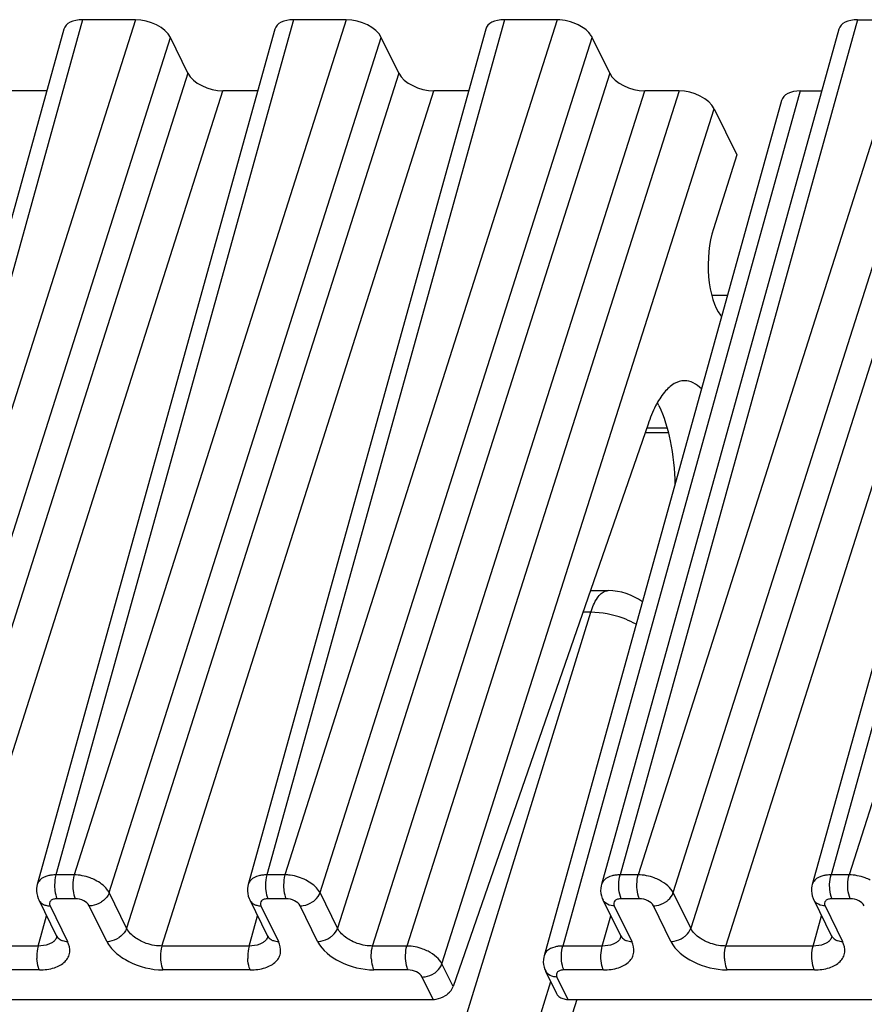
# Model space of a CAD drawing. Header units: millimetres. Extents: x 0 to 420, y 0 to 297.
# Tile 34 of 124: x 148 to 155, y 92 to 101. Entities that reach past the tile are written whole.
import ezdxf

# ---------------------------------------------------------------- set-up
doc = ezdxf.new("R2010")
doc.units = ezdxf.units.MM
doc.header["$LTSCALE"] = 23.1
doc.layers.get('0').update_dxf_attribs({"linetype": 'CONTINUOUS'})

msp = doc.modelspace()

# ---------------------------------------------------------------- linework, layer by layer
at = {"color": 9, "linetype": 'CONTINUOUS'}
for p, q in [((148.33549, 100.955), (146.26067, 93.48766)), ((148.79609, 100.955), (146.41893, 93.48766)), ((150.17761, 100.955), (148.10279, 93.48766)), ((150.63821, 100.955), (148.26105, 93.48766)), ((152.01974, 100.955), (149.94491, 93.48766)), ((152.48034, 100.955), (150.10318, 93.48766)), ((155.10529, 100.955), (153.03047, 93.48766)), ((155.56589, 100.955), (153.18873, 93.48766)), ((156.94741, 100.955), (154.87259, 93.48766)), ((157.40801, 100.955), (155.03085, 93.48766)), ((146.72541, 93.33228), (149.10257, 100.79962)), ((148.56753, 93.33228), (150.94469, 100.79962)), ((150.40966, 93.33227), (152.78682, 100.79962)), ((153.49521, 93.33228), (155.87237, 100.79962)), ((149.25512, 100.48877), (146.87796, 93.02142)), ((151.09724, 100.48877), (148.72008, 93.02142)), ((152.93936, 100.48877), (150.5622, 93.02142)), ((156.02491, 100.48877), (153.64775, 93.02142)), ((147.18443, 92.86605), (149.56159, 100.33339)), ((149.02656, 92.86605), (151.40372, 100.33339)), ((150.86868, 92.86605), (153.24584, 100.33339)), ((153.54525, 100.33339), (151.16809, 92.86605)), ((154.6044, 100.33339), (152.52958, 92.86605)), ((153.95423, 92.86605), (156.33139, 100.33339)), ((151.47457, 92.71067), (153.85173, 100.17801)), ((153.44181, 97.38726), (153.26286, 97.38726)), ((143.51574, 65.81798), (152.77478, 95.78024)), ((152.77478, 95.78024), (152.70529, 95.78024)), ((148.26105, 93.48766), (148.10279, 93.48766)), ((150.10318, 93.48766), (149.94491, 93.48766)), ((153.18873, 93.48766), (153.03047, 93.48766)), ((155.03085, 93.48766), (154.87259, 93.48766)), ((148.72008, 93.02142), (148.56753, 93.33228)), ((150.5622, 93.02142), (150.40966, 93.33227)), ((153.64775, 93.02142), (153.49521, 93.33228)), ((148.05127, 93.21683), (148.20381, 92.90598)), ((148.27113, 93.27898), (148.11286, 93.27898)), ((148.54626, 92.90598), (148.39372, 93.21683)), ((149.89339, 93.21683), (150.04594, 92.90598)), ((150.11325, 93.27898), (149.95498, 93.27898)), ((150.38839, 92.90598), (150.23584, 93.21683)), ((152.97894, 93.21683), (153.13149, 92.90598)), ((153.19881, 93.27898), (153.04054, 93.27898)), ((153.47394, 92.90598), (153.32139, 93.21683)), ((154.82107, 93.21683), (154.97361, 92.90598)), ((155.04093, 93.27898), (154.88266, 93.27898)), ((147.94737, 92.86605), (148.02073, 93.13007)), ((149.78949, 92.86605), (149.86285, 93.13007)), ((152.87505, 92.86605), (152.94841, 93.13007)), ((154.71717, 92.86605), (154.79053, 93.13007)), ((147.94737, 92.86605), (147.18443, 92.86605)), ((149.78949, 92.86605), (149.02656, 92.86605)), ((151.16809, 92.86605), (150.86868, 92.86605)), ((152.87505, 92.86605), (152.52958, 92.86605)), ((154.71717, 92.86605), (153.95423, 92.86605)), ((151.57165, 92.51284), (151.47457, 92.71067)), ((147.95744, 92.65737), (147.19451, 92.65737)), ((149.79957, 92.65737), (149.03663, 92.65737)), ((151.17817, 92.65737), (150.87875, 92.65737)), ((152.88512, 92.65737), (152.53965, 92.65737)), ((154.72724, 92.65737), (153.96431, 92.65737)), ((151.39666, 92.39979), (151.30076, 92.59522)), ((152.47806, 92.59522), (152.57396, 92.39979)), ((152.6512, 92.39979), (144.4368, 65.81798))]:
    msp.add_line(p, q, dxfattribs=at)
at = {"color": 7, "linetype": 'CONTINUOUS'}
for p, q in [((148.79609, 100.955), (148.33549, 100.955)), ((150.63821, 100.955), (150.17761, 100.955)), ((152.48034, 100.955), (152.01974, 100.955)), ((155.10529, 100.955), (155.56589, 100.955)), ((148.17226, 100.87117), (146.09723, 93.4031)), ((150.01438, 100.87117), (147.93935, 93.4031)), ((151.8565, 100.87117), (149.78147, 93.4031)), ((154.94206, 100.87117), (152.86701, 93.40302)), ((156.78418, 100.87117), (154.70913, 93.40302)), ((149.25512, 100.48877), (149.10257, 100.79962)), ((151.09724, 100.48877), (150.94469, 100.79962)), ((152.93936, 100.48877), (152.78682, 100.79962)), ((148.02283, 100.33339), (147.71947, 100.33339)), ((149.86495, 100.33339), (149.56159, 100.33339)), ((151.70708, 100.33339), (151.40372, 100.33339)), ((153.54525, 100.33339), (153.24584, 100.33339)), ((154.6044, 100.33339), (154.79263, 100.33339)), ((154.44117, 100.24956), (152.36612, 92.78141)), ((153.85173, 100.17801), (154.05002, 99.77394)), ((154.05002, 99.77394), (153.84478, 99.12921)), ((153.8298, 98.54942), (153.96878, 98.54942)), ((153.27556, 97.42386), (151.57165, 92.51284)), ((153.24998, 97.35015), (153.45106, 97.35015)), ((152.77094, 95.96943), (152.9273, 95.96943)), ((147.95292, 93.26825), (148.1056, 92.95712)), ((149.79504, 93.26825), (149.94772, 92.95712)), ((152.8806, 93.26825), (153.03314, 92.95739)), ((154.72272, 93.26825), (154.87526, 92.95739)), ((153.03333, 92.95701), (153.03314, 92.95739)), ((154.87545, 92.95701), (154.87526, 92.95739)), ((152.37971, 92.64664), (152.47614, 92.45014)), ((144.11162, 65.6548), (152.42451, 92.55534)), ((147.31093, 92.39979), (151.39666, 92.39979)), ((152.57396, 92.39979), (156.6597, 92.39979))]:
    msp.add_line(p, q, dxfattribs=at)
for points in [[(147.9396, 93.40318), (147.93631, 93.38919), (147.93345, 93.36763), (147.93313, 93.34565), (147.93539, 93.32357), (147.94022, 93.3017), (147.94756, 93.2804), (147.9532, 93.2679)], [(149.78172, 93.40318), (149.77843, 93.38919), (149.77557, 93.36763), (149.77525, 93.34565), (149.77752, 93.32357), (149.78234, 93.3017), (149.78968, 93.2804), (149.79532, 93.2679)], [(152.86704, 93.40301), (152.86415, 93.39101), (152.86109, 93.36969), (152.86055, 93.34783), (152.86262, 93.32571), (152.8673, 93.30369), (152.87452, 93.28218), (152.88109, 93.26744)], [(154.70916, 93.40301), (154.70627, 93.39101), (154.70321, 93.36969), (154.70267, 93.34783), (154.70474, 93.32571), (154.70942, 93.30369), (154.71664, 93.28218), (154.72321, 93.26744)], [(148.10587, 92.95676), (148.10688, 92.95461), (148.10909, 92.94886), (148.10979, 92.94624), (148.10986, 92.94605)], [(149.948, 92.95676), (149.949, 92.95461), (149.95122, 92.94886), (149.95191, 92.94624), (149.95198, 92.94605)], [(153.0334, 92.95705), (153.03446, 92.95483), (153.03662, 92.94924), (153.0373, 92.94659), (153.03736, 92.94632)], [(154.87552, 92.95705), (154.87658, 92.95483), (154.87874, 92.94924), (154.87942, 92.94659), (154.87948, 92.94632)], [(152.36615, 92.7814), (152.36326, 92.7694), (152.3602, 92.74808), (152.35966, 92.72622), (152.36173, 92.7041), (152.36641, 92.68208), (152.37363, 92.66057), (152.3802, 92.64583)]]:
    msp.add_lwpolyline(points, dxfattribs=at)
for centre, radius, start, end in [((152.66712, 97.24167), 0.78138, 26.121467, 28.177785), ((152.9273, 95.46943), 0.5, 53.473564, 90.003195)]:
    msp.add_arc(centre, radius, start, end, dxfattribs=at)
at = {"color": 9, "linetype": 'CONTINUOUS'}
for centre, radius, start, end in [((152.79138, 94.99137), 0.78237, 61.015871, 63.120355), ((148.02334, 93.30234), 0.07814, 206.152442, 221.541423), ((148.05123, 93.36779), 0.15096, 265.545224, 270.015041), ((149.86546, 93.30234), 0.07814, 206.152442, 221.541423), ((149.89335, 93.36779), 0.15096, 265.545224, 270.015041), ((152.951, 93.30234), 0.07814, 206.210623, 221.547049), ((154.79312, 93.30234), 0.07814, 206.210623, 221.547049), ((148.17588, 92.9915), 0.07815, 206.064344, 221.545431), ((150.018, 92.9915), 0.07815, 206.064344, 221.545431), ((153.10354, 92.99149), 0.07814, 206.153777, 221.548332), ((154.94566, 92.99149), 0.07814, 206.153777, 221.548332), ((148.02037, 92.97772), 0.09493, 315.086978, 323.084163), ((149.86249, 92.97772), 0.09493, 315.086978, 323.084163), ((152.94785, 92.97734), 0.09481, 315.32614, 323.316297), ((154.78997, 92.97734), 0.09481, 315.32614, 323.316297), ((152.45011, 92.68073), 0.07814, 206.210623, 221.547049)]:
    msp.add_arc(centre, radius, start, end, dxfattribs=at)
at = {"color": 7, "linetype": 'CONTINUOUS'}
for centre, major_axis, ratio, start_param, end_param in [((148.41183, 100.79957), (0.23891, -0.07387), 0.5723949, 2.0660459, 3.1580839), ((148.87229, 100.79957), (0.23887, -0.07378), 0.5726865, 0.4949194, 2.0654112), ((150.25396, 100.79957), (0.23891, -0.07387), 0.5723949, 2.0660459, 3.1580839), ((150.71442, 100.79957), (0.23887, -0.07378), 0.5726865, 0.4949194, 2.0654112), ((152.09608, 100.79957), (0.23891, -0.07387), 0.5723949, 2.0660459, 3.1580839), ((152.55654, 100.79957), (0.23887, -0.07378), 0.5726865, 1.2801653, 2.0654112), ((155.18163, 100.79957), (0.23891, -0.07387), 0.5723949, 2.0660459, 3.1580839), ((149.48539, 100.48882), (0.23887, -0.07378), 0.5726865, 3.6365121, 5.2070038), ((151.32751, 100.48882), (0.23887, -0.07378), 0.5726865, 3.6365121, 5.2070038), ((153.16964, 100.48882), (0.23887, -0.07378), 0.5726865, 3.6365121, 5.2070038), ((153.62146, 100.17796), (0.23887, -0.07378), 0.5726865, 0.4949194, 2.0654112), ((154.68075, 100.17796), (0.23891, -0.07387), 0.5723949, 2.0660459, 3.1581028), ((153.99953, 98.82529), (0.00749, 0.49999), 0.3993367, 0.9234367, 2.6944527), ((153.58063, 96.80235), (0.02622, 1.74997), 0.3993367, -0.4640357, -0.4471399)]:
    msp.add_ellipse(centre, major_axis=major_axis, ratio=ratio, start_param=start_param, end_param=end_param, dxfattribs=at)
for points, knots in [([(152.78682, 100.79962), (152.78156, 100.81034), (152.75189, 100.85732), (152.70401, 100.88996), (152.66547, 100.90949)], [0, 0, 0, 0, 0.2164778, 1, 1, 1, 1]), ([(153.59323, 97.80235), (153.56225, 97.80237), (153.49323, 97.78027), (153.40751, 97.6985), (153.33228, 97.57623), (153.2935, 97.4783), (153.27556, 97.42386)], [0, 0, 0, 0, 0.1784127, 0.3959856, 0.6698999, 1, 1, 1, 1]), ([(153.74108, 97.73036), (153.72002, 97.7518), (153.67547, 97.7876), (153.61912, 97.80234), (153.59323, 97.80235)], [0, 0, 0, 0, 0.5371548, 1, 1, 1, 1]), ([(153.36869, 97.5857), (153.41605, 97.48918), (153.48246, 97.25952), (153.50618, 97.0239), (153.50937, 96.89542)], [0, 0, 0, 0, 0.4554879, 1, 1, 1, 1]), ([(150.34309, 93.25052), (150.35102, 93.25579), (150.3791, 93.27736), (150.40153, 93.30762), (150.40966, 93.33228)], [0, 0, 0, 0, 0.268185, 1, 1, 1, 1]), ([(151.39666, 92.39979), (151.40581, 92.39979), (151.44357, 92.40291), (151.48019, 92.41723), (151.50425, 92.43278)], [0, 0, 0, 0, 0.2420057, 1, 1, 1, 1]), ([(151.50425, 92.43278), (151.51223, 92.43793), (151.54039, 92.45894), (151.56322, 92.48853), (151.57165, 92.51284)], [0, 0, 0, 0, 0.2694993, 1, 1, 1, 1]), ([(152.48788, 92.43278), (152.49051, 92.42985), (152.50242, 92.41838), (152.51754, 92.41052), (152.52945, 92.40657)], [0, 0, 0, 0, 0.2386421, 1, 1, 1, 1])]:
    msp.add_open_spline(points, degree=3, knots=knots, dxfattribs=at)
at = {"color": 9, "linetype": 'CONTINUOUS'}
for points, knots in [([(152.77478, 95.78024), (152.78845, 95.82447), (152.81629, 95.89651), (152.87506, 95.95729), (152.90504, 95.96615)], [0, 0, 0, 0, 0.5969446, 1, 1, 1, 1]), ([(153.1451, 95.6892), (153.11632, 95.70379), (152.99908, 95.75458), (152.87025, 95.78024), (152.77478, 95.78024)], [0, 0, 0, 0, 0.2525592, 1, 1, 1, 1]), ([(148.06388, 93.48497), (148.05338, 93.48356), (148.01696, 93.47663), (147.98081, 93.46026), (147.96208, 93.44129)], [0, 0, 0, 0, 0.284468, 1, 1, 1, 1]), ([(148.10279, 93.48766), (148.10037, 93.47953), (148.09199, 93.44361), (148.08984, 93.40635), (148.0912, 93.37803)], [0, 0, 0, 0, 0.2301847, 1, 1, 1, 1]), ([(148.26106, 93.48765), (148.25864, 93.47952), (148.25026, 93.4436), (148.2481, 93.40635), (148.24947, 93.37803)], [0, 0, 0, 0, 0.2301867, 1, 1, 1, 1]), ([(148.44591, 93.44129), (148.43152, 93.44857), (148.37291, 93.47383), (148.30875, 93.4873), (148.26106, 93.48765)], [0, 0, 0, 0, 0.2527155, 1, 1, 1, 1]), ([(149.906, 93.48497), (149.8955, 93.48356), (149.85909, 93.47663), (149.82293, 93.46026), (149.8042, 93.44129)], [0, 0, 0, 0, 0.284468, 1, 1, 1, 1]), ([(149.94491, 93.48766), (149.94249, 93.47953), (149.93411, 93.44361), (149.93196, 93.40635), (149.93332, 93.37803)], [0, 0, 0, 0, 0.2301847, 1, 1, 1, 1]), ([(150.10318, 93.48766), (150.10076, 93.47954), (150.09228, 93.44364), (150.09022, 93.40637), (150.09159, 93.37803)], [0, 0, 0, 0, 0.2298332, 1, 1, 1, 1]), ([(150.28717, 93.44054), (150.24469, 93.46304), (150.18236, 93.48278), (150.11895, 93.48692), (150.10355, 93.48695)], [0, 0, 0, 0, 0.7573133, 1, 1, 1, 1]), ([(152.9916, 93.48492), (152.98112, 93.48348), (152.94473, 93.47643), (152.90857, 93.4602), (152.88976, 93.44129)], [0, 0, 0, 0, 0.2840005, 1, 1, 1, 1]), ([(153.01888, 93.37803), (153.01842, 93.38768), (153.01817, 93.42449), (153.02271, 93.46162), (153.03047, 93.48765)], [0, 0, 0, 0, 0.262496, 1, 1, 1, 1]), ([(153.17714, 93.37803), (153.17668, 93.38768), (153.17643, 93.42449), (153.18097, 93.46162), (153.18873, 93.48766)], [0, 0, 0, 0, 0.2624969, 1, 1, 1, 1]), ([(153.37359, 93.44129), (153.35921, 93.44859), (153.30063, 93.47398), (153.23642, 93.48722), (153.18873, 93.48766)], [0, 0, 0, 0, 0.2527505, 1, 1, 1, 1]), ([(154.83372, 93.48492), (154.82324, 93.48348), (154.78686, 93.47643), (154.75069, 93.4602), (154.73188, 93.44129)], [0, 0, 0, 0, 0.2840005, 1, 1, 1, 1]), ([(154.861, 93.37803), (154.86054, 93.38768), (154.86029, 93.42449), (154.86483, 93.46162), (154.87259, 93.48765)], [0, 0, 0, 0, 0.262496, 1, 1, 1, 1]), ([(155.01927, 93.37803), (155.0188, 93.38768), (155.01856, 93.42449), (155.02309, 93.46162), (155.03085, 93.48766)], [0, 0, 0, 0, 0.2624969, 1, 1, 1, 1]), ([(155.21571, 93.44129), (155.20133, 93.44859), (155.14275, 93.47398), (155.07854, 93.48722), (155.03085, 93.48766)], [0, 0, 0, 0, 0.2527505, 1, 1, 1, 1]), ([(148.0912, 93.37803), (148.09166, 93.36857), (148.09472, 93.33489), (148.1021, 93.30092), (148.11286, 93.27898)], [0, 0, 0, 0, 0.2792624, 1, 1, 1, 1]), ([(148.24947, 93.37803), (148.24993, 93.36857), (148.25298, 93.33489), (148.26036, 93.30092), (148.27113, 93.27898)], [0, 0, 0, 0, 0.2792625, 1, 1, 1, 1]), ([(148.56753, 93.33228), (148.5622, 93.34291), (148.53144, 93.38896), (148.48434, 93.42184), (148.44591, 93.44129)], [0, 0, 0, 0, 0.2164592, 1, 1, 1, 1]), ([(149.93332, 93.37803), (149.93378, 93.36857), (149.93684, 93.33489), (149.94422, 93.30092), (149.95498, 93.27898)], [0, 0, 0, 0, 0.2792624, 1, 1, 1, 1]), ([(150.09159, 93.37803), (150.09205, 93.36855), (150.09502, 93.33485), (150.10249, 93.3009), (150.11325, 93.27898)], [0, 0, 0, 0, 0.279961, 1, 1, 1, 1]), ([(150.40767, 93.33227), (150.40197, 93.34273), (150.37044, 93.38749), (150.32475, 93.42066), (150.28718, 93.44056)], [0, 0, 0, 0, 0.2188987, 1, 1, 1, 1]), ([(153.04054, 93.27898), (153.03733, 93.28551), (153.02509, 93.31726), (153.02017, 93.35141), (153.01888, 93.37803)], [0, 0, 0, 0, 0.2144423, 1, 1, 1, 1]), ([(153.1988, 93.27898), (153.1956, 93.28551), (153.18335, 93.31726), (153.17843, 93.35141), (153.17714, 93.37803)], [0, 0, 0, 0, 0.214443, 1, 1, 1, 1]), ([(153.4952, 93.33228), (153.48402, 93.35475), (153.44676, 93.39737), (153.40031, 93.42772), (153.37359, 93.44129)], [0, 0, 0, 0, 0.4557771, 1, 1, 1, 1]), ([(154.88266, 93.27898), (154.87946, 93.28551), (154.86721, 93.31726), (154.86229, 93.35141), (154.861, 93.37803)], [0, 0, 0, 0, 0.2144423, 1, 1, 1, 1]), ([(155.04093, 93.27898), (155.03772, 93.28551), (155.02547, 93.31726), (155.02055, 93.35141), (155.01927, 93.37803)], [0, 0, 0, 0, 0.214443, 1, 1, 1, 1]), ([(148.56753, 93.33228), (148.56495, 93.32443), (148.55008, 93.29198), (148.52367, 93.2656), (148.50097, 93.25052)], [0, 0, 0, 0, 0.2326203, 1, 1, 1, 1]), ([(153.42864, 93.25052), (153.43655, 93.25578), (153.46453, 93.27747), (153.48707, 93.3076), (153.4952, 93.33228)], [0, 0, 0, 0, 0.2675905, 1, 1, 1, 1]), ([(147.96485, 93.25052), (147.97299, 93.24135), (147.98714, 93.23146), (148.00259, 93.22528), (148.00675, 93.22387)], [0, 0, 0, 0, 0.7363232, 1, 1, 1, 1]), ([(148.11286, 93.27898), (148.10177, 93.27898), (148.08162, 93.27663), (148.05596, 93.26383), (148.0435, 93.24041), (148.04769, 93.22407), (148.05127, 93.21683)], [0, 0, 0, 0, 0.311031, 0.5625505, 0.7733941, 1, 1, 1, 1]), ([(148.39372, 93.21683), (148.3841, 93.23643), (148.34339, 93.26712), (148.29654, 93.27903), (148.27113, 93.27898)], [0, 0, 0, 0, 0.4620638, 1, 1, 1, 1]), ([(148.50097, 93.25052), (148.49292, 93.24518), (148.46, 93.2267), (148.42182, 93.21683), (148.39372, 93.21683)], [0, 0, 0, 0, 0.2557564, 1, 1, 1, 1]), ([(149.80697, 93.25052), (149.81511, 93.24135), (149.82926, 93.23146), (149.84471, 93.22528), (149.84887, 93.22387)], [0, 0, 0, 0, 0.7363232, 1, 1, 1, 1]), ([(149.95498, 93.27898), (149.9439, 93.27898), (149.92374, 93.27663), (149.89808, 93.26383), (149.88562, 93.24041), (149.88981, 93.22407), (149.89339, 93.21683)], [0, 0, 0, 0, 0.311031, 0.5625505, 0.7733941, 1, 1, 1, 1]), ([(150.23584, 93.21683), (150.22605, 93.23633), (150.18563, 93.26739), (150.13867, 93.27853), (150.11325, 93.27898)], [0, 0, 0, 0, 0.4618362, 1, 1, 1, 1]), ([(150.23584, 93.21683), (150.24496, 93.21688), (150.28253, 93.22043), (150.31888, 93.23518), (150.3425, 93.25119)], [0, 0, 0, 0, 0.242144, 1, 1, 1, 1]), ([(152.97895, 93.21683), (152.97027, 93.21683), (152.93909, 93.21933), (152.9076, 93.23353), (152.89252, 93.25052)], [0, 0, 0, 0, 0.2764395, 1, 1, 1, 1]), ([(153.04054, 93.27898), (153.02945, 93.279), (153.0093, 93.27663), (152.98364, 93.26384), (152.97117, 93.24041), (152.97539, 93.22408), (152.97894, 93.21683)], [0, 0, 0, 0, 0.3109624, 0.5624435, 0.773335, 1, 1, 1, 1]), ([(153.32139, 93.21683), (153.31184, 93.23645), (153.27104, 93.26712), (153.22423, 93.27898), (153.19881, 93.27898)], [0, 0, 0, 0, 0.461905, 1, 1, 1, 1]), ([(153.3214, 93.21683), (153.33054, 93.21683), (153.36825, 93.22017), (153.4048, 93.23469), (153.42864, 93.25052)], [0, 0, 0, 0, 0.2422006, 1, 1, 1, 1]), ([(154.82107, 93.21683), (154.81239, 93.21683), (154.78121, 93.21933), (154.74972, 93.23353), (154.73464, 93.25052)], [0, 0, 0, 0, 0.2764395, 1, 1, 1, 1]), ([(154.88266, 93.27898), (154.87158, 93.279), (154.85142, 93.27663), (154.82576, 93.26384), (154.81329, 93.24041), (154.81751, 93.22408), (154.82107, 93.21683)], [0, 0, 0, 0, 0.3109624, 0.5624435, 0.773335, 1, 1, 1, 1]), ([(155.16352, 93.21683), (155.15396, 93.23645), (155.11316, 93.26712), (155.06635, 93.27898), (155.04093, 93.27898)], [0, 0, 0, 0, 0.461905, 1, 1, 1, 1]), ([(148.72008, 93.02142), (148.7175, 93.01358), (148.70263, 92.98112), (148.67621, 92.95474), (148.65351, 92.93967)], [0, 0, 0, 0, 0.2326218, 1, 1, 1, 1]), ([(148.84115, 92.91068), (148.82733, 92.9177), (148.78005, 92.94554), (148.73716, 92.98564), (148.72008, 93.02141)], [0, 0, 0, 0, 0.2810992, 1, 1, 1, 1]), ([(150.49563, 92.93967), (150.50354, 92.94492), (150.53152, 92.96661), (150.55407, 92.99675), (150.5622, 93.02142)], [0, 0, 0, 0, 0.2675937, 1, 1, 1, 1]), ([(150.68327, 92.91069), (150.66942, 92.9177), (150.62205, 92.94542), (150.57935, 92.98569), (150.5622, 93.02142)], [0, 0, 0, 0, 0.281434, 1, 1, 1, 1]), ([(153.58119, 92.93967), (153.5891, 92.94492), (153.61708, 92.96661), (153.63962, 92.99675), (153.64775, 93.02142)], [0, 0, 0, 0, 0.2675938, 1, 1, 1, 1]), ([(153.76883, 92.91069), (153.75497, 92.9177), (153.7076, 92.94542), (153.66491, 92.98569), (153.64775, 93.02142)], [0, 0, 0, 0, 0.281434, 1, 1, 1, 1]), ([(147.94737, 92.86605), (147.94495, 92.85792), (147.93657, 92.822), (147.93441, 92.78474), (147.93578, 92.75642)], [0, 0, 0, 0, 0.2301858, 1, 1, 1, 1]), ([(148.06532, 92.8934), (148.0576, 92.88871), (148.02076, 92.87106), (147.979, 92.86572), (147.94737, 92.86604)], [0, 0, 0, 0, 0.2220523, 1, 1, 1, 1]), ([(147.95744, 92.65737), (148.0018, 92.65732), (148.0825, 92.66645), (148.17131, 92.71201), (148.21164, 92.76614), (148.23022, 92.82742), (148.21805, 92.87696), (148.20381, 92.90598)], [0, 0, 0, 0, 0.3102166, 0.5608271, 0.6693117, 0.773934, 1, 1, 1, 1]), ([(148.11739, 92.93967), (148.12555, 92.93048), (148.13974, 92.92057), (148.15523, 92.91439), (148.1594, 92.91298)], [0, 0, 0, 0, 0.736284, 1, 1, 1, 1]), ([(148.54626, 92.90598), (148.55541, 92.90598), (148.59312, 92.90932), (148.62967, 92.92383), (148.65351, 92.93967)], [0, 0, 0, 0, 0.2421981, 1, 1, 1, 1]), ([(148.54626, 92.90598), (148.56396, 92.86973), (148.62294, 92.80042), (148.78291, 92.69643), (148.93496, 92.65737), (149.03663, 92.65737)], [0, 0, 0, 0, 0.2122598, 0.4649816, 1, 1, 1, 1]), ([(149.02656, 92.86605), (149.01103, 92.86591), (148.94716, 92.86974), (148.88428, 92.88878), (148.84115, 92.91069)], [0, 0, 0, 0, 0.2429758, 1, 1, 1, 1]), ([(149.02656, 92.86605), (149.02413, 92.85792), (149.01576, 92.822), (149.0136, 92.78474), (149.01497, 92.75642)], [0, 0, 0, 0, 0.2301847, 1, 1, 1, 1]), ([(149.78949, 92.86605), (149.78707, 92.85792), (149.77869, 92.822), (149.77654, 92.78474), (149.7779, 92.75642)], [0, 0, 0, 0, 0.2301858, 1, 1, 1, 1]), ([(149.90745, 92.8934), (149.89973, 92.88871), (149.86288, 92.87106), (149.82112, 92.86572), (149.78949, 92.86604)], [0, 0, 0, 0, 0.2220523, 1, 1, 1, 1]), ([(149.79957, 92.65737), (149.84392, 92.65732), (149.92463, 92.66645), (150.01343, 92.71201), (150.05376, 92.76614), (150.07234, 92.82742), (150.06018, 92.87696), (150.04594, 92.90598)], [0, 0, 0, 0, 0.3102166, 0.5608271, 0.6693117, 0.773934, 1, 1, 1, 1]), ([(149.95951, 92.93967), (149.96767, 92.93048), (149.98186, 92.92057), (149.99736, 92.91439), (150.00153, 92.91298)], [0, 0, 0, 0, 0.736284, 1, 1, 1, 1]), ([(150.38839, 92.90598), (150.39753, 92.90598), (150.43524, 92.90932), (150.47179, 92.92383), (150.49563, 92.93967)], [0, 0, 0, 0, 0.2422012, 1, 1, 1, 1]), ([(150.38839, 92.90598), (150.42787, 92.82811), (150.58912, 92.70418), (150.77708, 92.65806), (150.87875, 92.65737)], [0, 0, 0, 0, 0.4620027, 1, 1, 1, 1]), ([(150.86867, 92.86604), (150.85316, 92.86588), (150.7893, 92.86989), (150.72644, 92.88884), (150.68327, 92.91068)], [0, 0, 0, 0, 0.242849, 1, 1, 1, 1]), ([(150.85709, 92.75642), (150.85662, 92.76607), (150.85638, 92.80288), (150.86092, 92.84002), (150.86868, 92.86605)], [0, 0, 0, 0, 0.2624947, 1, 1, 1, 1]), ([(151.15651, 92.75642), (151.15604, 92.76607), (151.1558, 92.80288), (151.16033, 92.84001), (151.16809, 92.86605)], [0, 0, 0, 0, 0.2624969, 1, 1, 1, 1]), ([(151.35295, 92.81968), (151.33857, 92.82698), (151.27999, 92.85237), (151.21578, 92.86561), (151.16809, 92.86605)], [0, 0, 0, 0, 0.2527505, 1, 1, 1, 1]), ([(152.49072, 92.86331), (152.48023, 92.86187), (152.44385, 92.85482), (152.40768, 92.83859), (152.38887, 92.81968)], [0, 0, 0, 0, 0.2840005, 1, 1, 1, 1]), ([(152.51799, 92.75642), (152.51753, 92.76607), (152.51729, 92.80288), (152.52182, 92.84001), (152.52958, 92.86604)], [0, 0, 0, 0, 0.262496, 1, 1, 1, 1]), ([(152.86346, 92.75642), (152.86299, 92.76607), (152.86275, 92.80288), (152.86729, 92.84001), (152.87505, 92.86605)], [0, 0, 0, 0, 0.2624969, 1, 1, 1, 1]), ([(152.99307, 92.89334), (152.98537, 92.88864), (152.94854, 92.87087), (152.90671, 92.86576), (152.87505, 92.86605)], [0, 0, 0, 0, 0.2217642, 1, 1, 1, 1]), ([(152.88512, 92.65737), (152.92948, 92.6577), (153.01022, 92.66619), (153.09895, 92.71207), (153.13931, 92.76613), (153.15807, 92.82746), (153.14538, 92.87679), (153.13149, 92.90598)], [0, 0, 0, 0, 0.310213, 0.5607923, 0.6692994, 0.7739427, 1, 1, 1, 1]), ([(153.04506, 92.93967), (153.05322, 92.93047), (153.06741, 92.92056), (153.08291, 92.91439), (153.08708, 92.91298)], [0, 0, 0, 0, 0.7362839, 1, 1, 1, 1]), ([(153.47394, 92.90598), (153.48309, 92.90598), (153.5208, 92.90932), (153.55735, 92.92383), (153.58119, 92.93967)], [0, 0, 0, 0, 0.2422012, 1, 1, 1, 1]), ([(153.47394, 92.90598), (153.51343, 92.82811), (153.67468, 92.70417), (153.86264, 92.65806), (153.96431, 92.65737)], [0, 0, 0, 0, 0.4620028, 1, 1, 1, 1]), ([(153.95423, 92.86604), (153.93871, 92.86588), (153.87485, 92.86989), (153.81199, 92.88884), (153.76882, 92.91068)], [0, 0, 0, 0, 0.242849, 1, 1, 1, 1]), ([(153.94264, 92.75642), (153.94218, 92.76607), (153.94193, 92.80288), (153.94647, 92.84002), (153.95423, 92.86605)], [0, 0, 0, 0, 0.2624947, 1, 1, 1, 1]), ([(154.70558, 92.75642), (154.70512, 92.76607), (154.70487, 92.80288), (154.70941, 92.84001), (154.71717, 92.86605)], [0, 0, 0, 0, 0.2624969, 1, 1, 1, 1]), ([(154.83519, 92.89334), (154.82749, 92.88864), (154.79066, 92.87087), (154.74883, 92.86576), (154.71717, 92.86605)], [0, 0, 0, 0, 0.2217642, 1, 1, 1, 1]), ([(154.72724, 92.65737), (154.7716, 92.6577), (154.85234, 92.66619), (154.94107, 92.71207), (154.98143, 92.76613), (155.00019, 92.82746), (154.9875, 92.87679), (154.97361, 92.90598)], [0, 0, 0, 0, 0.3102131, 0.5607925, 0.6692996, 0.7739429, 1, 1, 1, 1]), ([(154.88718, 92.93967), (154.89534, 92.93047), (154.90953, 92.92056), (154.92503, 92.91439), (154.9292, 92.91298)], [0, 0, 0, 0, 0.7362839, 1, 1, 1, 1]), ([(151.47456, 92.71067), (151.46338, 92.73314), (151.42612, 92.77576), (151.37967, 92.80611), (151.35295, 92.81968)], [0, 0, 0, 0, 0.4557771, 1, 1, 1, 1]), ([(147.95744, 92.65737), (147.95424, 92.6639), (147.94199, 92.69564), (147.93707, 92.7298), (147.93578, 92.75642)], [0, 0, 0, 0, 0.2144356, 1, 1, 1, 1]), ([(149.01497, 92.75642), (149.01543, 92.74696), (149.01848, 92.71328), (149.02587, 92.67931), (149.03663, 92.65737)], [0, 0, 0, 0, 0.2792625, 1, 1, 1, 1]), ([(149.79957, 92.65737), (149.79636, 92.6639), (149.78411, 92.69564), (149.77919, 92.7298), (149.7779, 92.75642)], [0, 0, 0, 0, 0.2144356, 1, 1, 1, 1]), ([(150.85709, 92.75642), (150.85755, 92.74696), (150.8606, 92.71328), (150.86799, 92.6793), (150.87875, 92.65737)], [0, 0, 0, 0, 0.2792688, 1, 1, 1, 1]), ([(151.17817, 92.65737), (151.17496, 92.6639), (151.16271, 92.69565), (151.15779, 92.7298), (151.15651, 92.75642)], [0, 0, 0, 0, 0.2144429, 1, 1, 1, 1]), ([(151.408, 92.62891), (151.41591, 92.63417), (151.44389, 92.65586), (151.46643, 92.68599), (151.47456, 92.71067)], [0, 0, 0, 0, 0.2675905, 1, 1, 1, 1]), ([(152.53965, 92.65737), (152.53645, 92.6639), (152.5242, 92.69565), (152.51928, 92.7298), (152.51799, 92.75642)], [0, 0, 0, 0, 0.2144422, 1, 1, 1, 1]), ([(152.88512, 92.65737), (152.88191, 92.6639), (152.86967, 92.69565), (152.86475, 92.7298), (152.86346, 92.75642)], [0, 0, 0, 0, 0.2144429, 1, 1, 1, 1]), ([(153.94264, 92.75642), (153.9431, 92.74696), (153.94616, 92.71328), (153.95354, 92.6793), (153.96431, 92.65737)], [0, 0, 0, 0, 0.2792689, 1, 1, 1, 1]), ([(154.72724, 92.65737), (154.72404, 92.6639), (154.71179, 92.69565), (154.70687, 92.7298), (154.70558, 92.75642)], [0, 0, 0, 0, 0.2144428, 1, 1, 1, 1]), ([(151.30076, 92.59522), (151.29121, 92.61484), (151.2504, 92.64551), (151.20359, 92.65737), (151.17817, 92.65737)], [0, 0, 0, 0, 0.4619048, 1, 1, 1, 1]), ([(151.30076, 92.59522), (151.30991, 92.59522), (151.34762, 92.59856), (151.38417, 92.61308), (151.408, 92.62891)], [0, 0, 0, 0, 0.2422006, 1, 1, 1, 1]), ([(152.47806, 92.59522), (152.46938, 92.59522), (152.4382, 92.59772), (152.40671, 92.61192), (152.39163, 92.62891)], [0, 0, 0, 0, 0.2764395, 1, 1, 1, 1]), ([(152.53965, 92.65737), (152.52857, 92.65739), (152.50841, 92.65502), (152.48276, 92.64223), (152.47029, 92.6188), (152.4745, 92.60247), (152.47806, 92.59522)], [0, 0, 0, 0, 0.3109623, 0.5624428, 0.7733345, 1, 1, 1, 1])]:
    msp.add_open_spline(points, degree=3, knots=knots, dxfattribs=at)
for points in [[(152.90504, 95.96615), (152.91222, 95.96828), (152.91978, 95.96942), (152.92727, 95.96942)], [(148.10279, 93.48766), (148.08979, 93.48754), (148.07677, 93.48669), (148.06388, 93.48497)], [(149.94491, 93.48766), (149.93191, 93.48754), (149.91889, 93.48669), (149.906, 93.48497)], [(153.03047, 93.48765), (153.01748, 93.48756), (153.00447, 93.48668), (152.9916, 93.48492)], [(154.87259, 93.48765), (154.8596, 93.48756), (154.84659, 93.48668), (154.83372, 93.48492)], [(147.96208, 93.44129), (147.95172, 93.43079), (147.94354, 93.41739), (147.9396, 93.40318)], [(149.8042, 93.44129), (149.79384, 93.43079), (149.78566, 93.41739), (149.78172, 93.40318)], [(152.88976, 93.44129), (152.87931, 93.43079), (152.87104, 93.41736), (152.86706, 93.4031)], [(154.73188, 93.44129), (154.72143, 93.43079), (154.71316, 93.41736), (154.70918, 93.4031)], [(148.00675, 93.22387), (148.01729, 93.2203), (148.0284, 93.21815), (148.0395, 93.21728)], [(149.84887, 93.22387), (149.85942, 93.2203), (149.87052, 93.21815), (149.88163, 93.21728)], [(148.11016, 92.94841), (148.10729, 92.93848), (148.10247, 92.92896), (148.09627, 92.9207)], [(149.95228, 92.94841), (149.94942, 92.93848), (149.94459, 92.92896), (149.93839, 92.9207)], [(153.03761, 92.94829), (153.03477, 92.93842), (153.03001, 92.92895), (153.02388, 92.9207)], [(154.87974, 92.94829), (154.8769, 92.93842), (154.87213, 92.92895), (154.86601, 92.9207)], [(148.07725, 92.90157), (148.07344, 92.89862), (148.06944, 92.8959), (148.06532, 92.8934)], [(148.0876, 92.91068), (148.08436, 92.90742), (148.08088, 92.90439), (148.07725, 92.90157)], [(148.1594, 92.91298), (148.1736, 92.90818), (148.18883, 92.90598), (148.20381, 92.90598)], [(149.91937, 92.90157), (149.91556, 92.89862), (149.91157, 92.8959), (149.90745, 92.8934)], [(149.92972, 92.91068), (149.92648, 92.90742), (149.923, 92.90439), (149.91937, 92.90157)], [(150.00153, 92.91298), (150.01572, 92.90818), (150.03095, 92.90598), (150.04594, 92.90598)], [(152.52958, 92.86604), (152.51659, 92.86595), (152.50358, 92.86507), (152.49072, 92.86331)], [(153.00497, 92.90154), (153.00117, 92.89858), (152.99718, 92.89585), (152.99307, 92.89334)], [(153.01528, 92.91069), (153.01205, 92.90742), (153.00859, 92.90437), (153.00497, 92.90154)], [(153.08708, 92.91298), (153.10128, 92.90818), (153.1165, 92.90598), (153.13149, 92.90598)], [(154.84709, 92.90154), (154.84329, 92.89858), (154.8393, 92.89585), (154.83519, 92.89334)], [(154.8574, 92.91069), (154.85417, 92.90742), (154.85071, 92.90437), (154.84709, 92.90154)], [(154.9292, 92.91298), (154.9434, 92.90818), (154.95862, 92.90598), (154.97361, 92.90598)], [(152.38887, 92.81968), (152.37843, 92.80918), (152.37015, 92.79575), (152.36618, 92.78149)]]:
    msp.add_open_spline(points, degree=3, dxfattribs=at)
at = {"color": 7, "linetype": 'CONTINUOUS'}
for points in [[(152.47614, 92.45014), (152.47922, 92.44387), (152.48322, 92.43798), (152.48788, 92.43278)], [(152.52945, 92.40657), (152.5437, 92.40184), (152.55896, 92.39979), (152.57396, 92.39979)]]:
    msp.add_open_spline(points, degree=3, dxfattribs=at)

doc.saveas('drawing.dxf')
